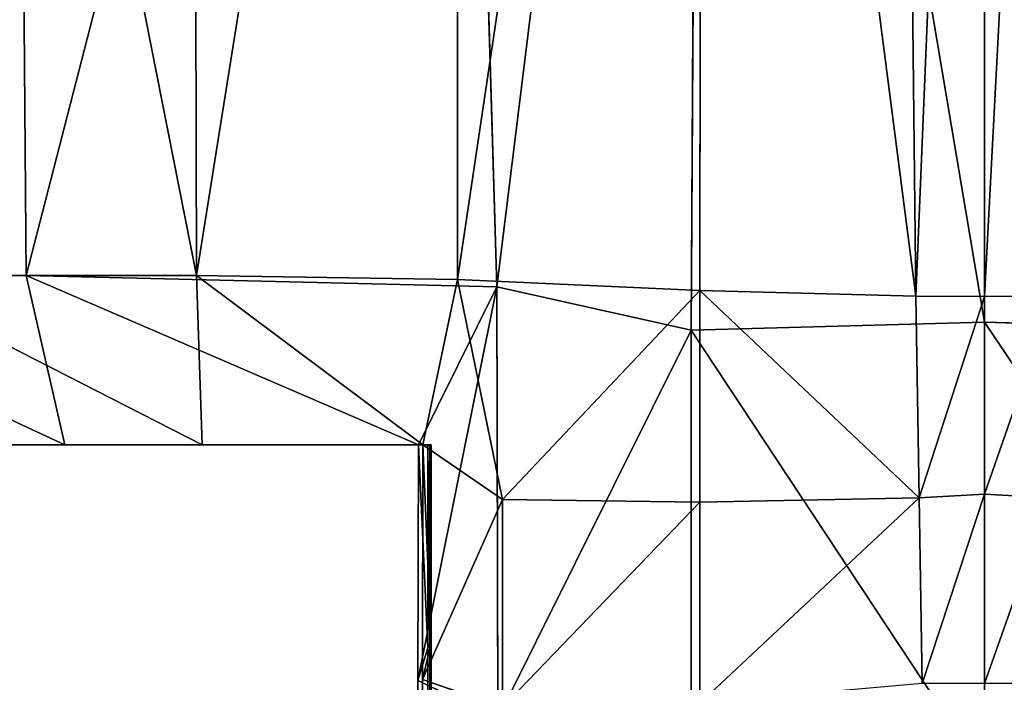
# Model space of a CAD drawing. Extents: x 0 to 35.8, y 0 to 27.5.
# Tile 75 of 256: x 14.877 to 15.324, y 0.6 to 0.9. Entities that reach past the tile are written whole.
import ezdxf

# ---------------------------------------------------------------- set-up
doc = ezdxf.new("R2010")
doc.units = 0
doc.header["$MEASUREMENT"] = 0
doc.layers.get('0').update_dxf_attribs({"color": 13, "linetype": 'CONTINUOUS'})
doc.layers.add('HDI8056C_KNOBS_-_2', color=252, linetype='CONTINUOUS')

# ---------------------------------------------------------------- blocks, each defined once
blk = doc.blocks.new('RGM8658UC_TRADECAD_V06_DXF')
at = {"layer": 'HDI8056C_KNOBS_-_2', "color": 0}
for p, q in [((14.874, 1.5273, 2.0004), (14.8798, 0.7841, 1.9996)), ((14.874, 1.5273, 2.0004), (14.8798, 0.7841, 1.9996)), ((14.9572, 0.7841, 3.865), (14.9553, 1.5272, 3.8628)), ((14.9572, 0.7841, 3.865), (14.9553, 1.5272, 3.8628)), ((15.0935, 0.7789, 1.9346), (15.0714, 1.5273, 1.9365)), ((15.0935, 0.7789, 1.9346), (15.0714, 1.5273, 1.9365)), ((15.0757, 1.5271, 3.9009), (15.0757, 0.7823, 3.9023)), ((15.0757, 1.5271, 3.9009), (15.0757, 0.7823, 3.9023)), ((15.186, 1.5273, 1.9078), (15.1817, 0.7593, 1.9103)), ((15.186, 1.5273, 1.9078), (15.1817, 0.7593, 1.9103)), ((15.1857, 0.7773, 3.9214), (15.1865, 1.5271, 3.9203)), ((15.1857, 0.7773, 3.9214), (15.1865, 1.5271, 3.9203)), ((15.2754, 1.5282, 3.9309), (15.2837, 0.7747, 3.9317)), ((15.2754, 1.5282, 3.9309), (15.2837, 0.7747, 3.9317)), ((15.3149, 1.5273, 1.8991), (15.3149, 0.7629, 1.8996)), ((15.3149, 1.5273, 1.8991), (15.3149, 0.7629, 1.8996)), ((15.3149, 0.7746, 3.9321), (15.3149, 1.5271, 3.9324)), ((15.3149, 0.7746, 3.9321), (15.3149, 1.5271, 3.9324)), ((14.7318, 0.7841, 2.0889), (14.8798, 0.7841, 1.9996)), ((14.7318, 0.7841, 2.0889), (14.8798, 0.7841, 1.9996)), ((14.9572, 0.7841, 3.865), (14.8092, 0.7841, 3.7921)), ((14.9572, 0.7841, 3.865), (14.8092, 0.7841, 3.7921)), ((15.0935, 0.7789, 1.9346), (14.8798, 0.7841, 1.9996)), ((14.8798, 0.7841, 1.9996), (14.8974, 0.7073, 2.0833)), ((15.0935, 0.7789, 1.9346), (14.8798, 0.7841, 1.9996)), ((14.8798, 0.7841, 1.9996), (14.8974, 0.7073, 2.0833)), ((15.0757, 0.7823, 3.9023), (14.9572, 0.7841, 3.865)), ((14.9572, 0.7841, 3.865), (14.9598, 0.7073, 3.7688)), ((14.9572, 0.7841, 3.865), (14.9598, 0.7073, 3.7688)), ((15.0757, 0.7823, 3.9023), (14.9572, 0.7841, 3.865)), ((15.0757, 0.7823, 3.9023), (15.0599, 0.7073, 3.8133)), ((15.0757, 0.7823, 3.9023), (15.0599, 0.7073, 3.8133)), ((15.096, 0.6825, 3.8996), (15.0757, 0.7823, 3.9023)), ((15.0757, 0.7823, 3.9023), (15.1857, 0.7773, 3.9214)), ((15.0757, 0.7823, 3.9023), (15.1857, 0.7773, 3.9214)), ((15.096, 0.6825, 3.8996), (15.0757, 0.7823, 3.9023)), ((15.058, 0.7073, 2.0187), (15.0935, 0.7789, 1.9346)), ((15.058, 0.7073, 2.0187), (15.0935, 0.7789, 1.9346)), ((15.1817, 0.7593, 1.9103), (15.0935, 0.7789, 1.9346)), ((15.0935, 0.7789, 1.9346), (15.0939, 0.5831, 1.9354)), ((15.1817, 0.7593, 1.9103), (15.0935, 0.7789, 1.9346)), ((15.0935, 0.7789, 1.9346), (15.0939, 0.5831, 1.9354)), ((15.1857, 0.7773, 3.9214), (15.1856, 0.6812, 3.9217)), ((15.1857, 0.7773, 3.9214), (15.1856, 0.6812, 3.9217)), ((15.2837, 0.7747, 3.9317), (15.1857, 0.7773, 3.9214)), ((15.2837, 0.7747, 3.9317), (15.1857, 0.7773, 3.9214)), ((15.2852, 0.6833, 3.9318), (15.2837, 0.7747, 3.9317)), ((15.2837, 0.7747, 3.9317), (15.3149, 0.7746, 3.9321)), ((15.2852, 0.6833, 3.9318), (15.2837, 0.7747, 3.9317)), ((15.2837, 0.7747, 3.9317), (15.3149, 0.7746, 3.9321)), ((15.3461, 0.7747, 3.9317), (15.3149, 0.7746, 3.9321)), ((15.3461, 0.7747, 3.9317), (15.3149, 0.7746, 3.9321)), ((15.3149, 0.7746, 3.9321), (15.3149, 0.6849, 3.932)), ((15.3149, 0.7746, 3.9321), (15.3149, 0.6849, 3.932)), ((15.1817, 0.7593, 1.9103), (15.3149, 0.7629, 1.8996)), ((15.1817, 0.7593, 1.9103), (15.3149, 0.7629, 1.8996)), ((15.3149, 0.7629, 1.8996), (15.4481, 0.7593, 1.9103)), ((15.3149, 0.7629, 1.8996), (15.4481, 0.7593, 1.9103)), ((15.3149, 0.7629, 1.8996), (15.3149, 0.5578, 1.9006)), ((15.3149, 0.7629, 1.8996), (15.3149, 0.5578, 1.9006)), ((15.1817, 0.565, 1.9112), (15.1817, 0.7593, 1.9103)), ((15.1817, 0.565, 1.9112), (15.1817, 0.7593, 1.9103)), ((14.8974, 0.7073, 2.0833), (14.7485, 0.7073, 2.1737)), ((14.8974, 0.7073, 2.0833), (14.7485, 0.7073, 2.1737)), ((14.7798, 0.7073, 2.3662), (14.932, 0.7073, 2.3054)), ((14.7798, 0.7073, 2.3662), (14.932, 0.7073, 2.3054)), ((14.9507, 0.7073, 2.5233), (14.7951, 0.7073, 2.5689)), ((14.9507, 0.7073, 2.5233), (14.7951, 0.7073, 2.5689)), ((14.8071, 0.7073, 2.7704), (14.9658, 0.7073, 2.7328)), ((14.8071, 0.7073, 2.7704), (14.9658, 0.7073, 2.7328)), ((14.8144, 0.7073, 3.6966), (14.9598, 0.7073, 3.7688)), ((14.8144, 0.7073, 3.6966), (14.9598, 0.7073, 3.7688)), ((14.8203, 0.7073, 3.204), (14.9663, 0.7073, 3.1976)), ((14.8203, 0.7073, 3.204), (14.9663, 0.7073, 3.1976)), ((14.8205, 0.7073, 2.9881), (14.9663, 0.7073, 2.9809)), ((14.8205, 0.7073, 2.9881), (14.9663, 0.7073, 2.9809)), ((14.8263, 0.7073, 3.4399), (14.9656, 0.7073, 3.4472)), ((14.8263, 0.7073, 3.4399), (14.9656, 0.7073, 3.4472)), ((14.932, 0.7073, 2.3054), (14.8974, 0.7073, 2.0833)), ((14.8974, 0.7073, 2.0833), (15.058, 0.7073, 2.0187)), ((14.932, 0.7073, 2.3054), (14.8974, 0.7073, 2.0833)), ((14.8974, 0.7073, 2.0833), (15.058, 0.7073, 2.0187)), ((14.932, 0.7073, 2.3054), (15.0621, 0.7073, 2.2676)), ((14.9507, 0.7073, 2.5233), (14.932, 0.7073, 2.3054)), ((14.932, 0.7073, 2.3054), (15.0621, 0.7073, 2.2676)), ((14.9507, 0.7073, 2.5233), (14.932, 0.7073, 2.3054)), ((14.9658, 0.7073, 2.7328), (14.9507, 0.7073, 2.5233)), ((15.0631, 0.7073, 2.488), (14.9507, 0.7073, 2.5233)), ((14.9658, 0.7073, 2.7328), (14.9507, 0.7073, 2.5233)), ((15.0631, 0.7073, 2.488), (14.9507, 0.7073, 2.5233)), ((14.9598, 0.7073, 3.7688), (15.0599, 0.7073, 3.8133)), ((14.9656, 0.7073, 3.4472), (14.9598, 0.7073, 3.7688)), ((14.9656, 0.7073, 3.4472), (14.9598, 0.7073, 3.7688)), ((14.9598, 0.7073, 3.7688), (15.0599, 0.7073, 3.8133)), ((15.0636, 0.7073, 3.4554), (14.9656, 0.7073, 3.4472)), ((14.9663, 0.7073, 3.1976), (14.9656, 0.7073, 3.4472)), ((15.0636, 0.7073, 3.4554), (14.9656, 0.7073, 3.4472)), ((14.9663, 0.7073, 3.1976), (14.9656, 0.7073, 3.4472)), ((14.9663, 0.7073, 2.9809), (14.9658, 0.7073, 2.7328)), ((15.0636, 0.7073, 2.7191), (14.9658, 0.7073, 2.7328)), ((14.9663, 0.7073, 2.9809), (14.9658, 0.7073, 2.7328)), ((15.0636, 0.7073, 2.7191), (14.9658, 0.7073, 2.7328)), ((15.0636, 0.7073, 3.2064), (14.9663, 0.7073, 3.1976)), ((14.9663, 0.7073, 3.1976), (14.9663, 0.7073, 2.9809)), ((14.9663, 0.7073, 2.9809), (15.0636, 0.7073, 2.9858)), ((14.9663, 0.7073, 3.1976), (14.9663, 0.7073, 2.9809)), ((15.0636, 0.7073, 3.2064), (14.9663, 0.7073, 3.1976)), ((14.9663, 0.7073, 2.9809), (15.0636, 0.7073, 2.9858)), ((15.0576, 0.6004, 2.0161), (15.058, 0.7073, 2.0187)), ((15.0576, 0.6004, 2.0161), (15.058, 0.7073, 2.0187)), ((15.0621, 0.7073, 2.2676), (15.058, 0.7073, 2.0187)), ((15.0621, 0.7073, 2.2676), (15.058, 0.7073, 2.0187)), ((15.0599, 0.7073, 3.8133), (15.0597, 0.6008, 3.8265)), ((15.0599, 0.7073, 3.8133), (15.0597, 0.6008, 3.8265)), ((15.0599, 0.7073, 3.8133), (15.0636, 0.7073, 3.4554)), ((15.096, 0.6825, 3.8996), (15.0599, 0.7073, 3.8133)), ((15.0599, 0.7073, 3.8133), (15.0636, 0.7073, 3.4554)), ((15.096, 0.6825, 3.8996), (15.0599, 0.7073, 3.8133)), ((15.0621, 0.6152, 2.2701), (15.0621, 0.7073, 2.2676)), ((15.0621, 0.7073, 2.2676), (15.0631, 0.7073, 2.488)), ((15.0621, 0.7073, 2.2676), (15.0631, 0.7073, 2.488)), ((15.0621, 0.6152, 2.2701), (15.0621, 0.7073, 2.2676)), ((15.0631, 0.7073, 2.488), (15.0631, 0.6173, 2.488)), ((15.0636, 0.7073, 2.7191), (15.0631, 0.7073, 2.488)), ((15.0631, 0.7073, 2.488), (15.0631, 0.6173, 2.488)), ((15.0636, 0.7073, 2.7191), (15.0631, 0.7073, 2.488)), ((15.0635, 0.6173, 2.7191), (15.0636, 0.7073, 2.7191)), ((15.0635, 0.6173, 2.7191), (15.0636, 0.7073, 2.7191)), ((15.0636, 0.7073, 3.4554), (15.0636, 0.7073, 3.2064)), ((15.0636, 0.7073, 2.9858), (15.0636, 0.7073, 2.7191)), ((15.0636, 0.7073, 3.2064), (15.0636, 0.7073, 2.9858)), ((15.0636, 0.6173, 3.4554), (15.0636, 0.7073, 3.4554)), ((15.0636, 0.7073, 2.9858), (15.0636, 0.7073, 2.7191)), ((15.0636, 0.7073, 2.9858), (15.0636, 0.6173, 2.9858)), ((15.0636, 0.6173, 3.2064), (15.0636, 0.7073, 3.2064)), ((15.0636, 0.7073, 3.4554), (15.0636, 0.7073, 3.2064)), ((15.0636, 0.6173, 3.4554), (15.0636, 0.7073, 3.4554)), ((15.0636, 0.7073, 2.9858), (15.0636, 0.6173, 2.9858)), ((15.0636, 0.7073, 3.2064), (15.0636, 0.7073, 2.9858)), ((15.0636, 0.6173, 3.2064), (15.0636, 0.7073, 3.2064)), ((15.3149, 0.6849, 3.932), (15.2852, 0.6833, 3.9318)), ((15.3149, 0.6849, 3.932), (15.2852, 0.6833, 3.9318)), ((15.3149, 0.5989, 3.932), (15.3149, 0.6849, 3.932)), ((15.3149, 0.6849, 3.932), (15.3446, 0.6833, 3.9318)), ((15.3149, 0.6849, 3.932), (15.3446, 0.6833, 3.9318)), ((15.3149, 0.5989, 3.932), (15.3149, 0.6849, 3.932)), ((15.096, 0.6825, 3.8996), (15.1856, 0.6812, 3.9217)), ((15.096, 0.5882, 3.897), (15.096, 0.6825, 3.8996)), ((15.096, 0.6825, 3.8996), (15.1856, 0.6812, 3.9217)), ((15.096, 0.5882, 3.897), (15.096, 0.6825, 3.8996)), ((15.2852, 0.6833, 3.9318), (15.1856, 0.6812, 3.9217)), ((15.2852, 0.6833, 3.9318), (15.1856, 0.6812, 3.9217)), ((15.1856, 0.6812, 3.9217), (15.1856, 0.59, 3.9217)), ((15.1856, 0.6812, 3.9217), (15.1856, 0.59, 3.9217)), ((15.2866, 0.5989, 3.932), (15.2852, 0.6833, 3.9318)), ((15.2866, 0.5989, 3.932), (15.2852, 0.6833, 3.9318)), ((15.0636, 0.6173, 3.4554), (15.0597, 0.6008, 3.8265)), ((15.0636, 0.6173, 3.4554), (15.0597, 0.6008, 3.8265)), ((15.0631, 0.6173, 2.488), (15.0621, 0.6152, 2.2701)), ((15.0631, 0.6173, 2.488), (15.0621, 0.6152, 2.2701)), ((15.0628, 0.053, 2.4889), (15.0631, 0.6173, 2.488)), ((15.0628, 0.053, 2.4889), (15.0631, 0.6173, 2.488)), ((15.0631, 0.6173, 2.488), (15.0635, 0.6173, 2.7191)), ((15.0631, 0.6173, 2.488), (15.0635, 0.6173, 2.7191)), ((15.0636, 0.053, 2.7194), (15.0635, 0.6173, 2.7191)), ((15.0635, 0.6173, 2.7191), (15.0636, 0.6173, 2.9858)), ((15.0636, 0.053, 2.7194), (15.0635, 0.6173, 2.7191)), ((15.0635, 0.6173, 2.7191), (15.0636, 0.6173, 2.9858)), ((15.0636, 0.053, 3.4808), (15.0636, 0.6173, 3.4554)), ((15.0636, 0.6173, 2.9858), (15.0636, 0.053, 2.9868)), ((15.0636, 0.053, 3.4808), (15.0636, 0.6173, 3.4554)), ((15.0636, 0.053, 3.2198), (15.0636, 0.6173, 3.2064)), ((15.0636, 0.6173, 3.2064), (15.0636, 0.6173, 3.4554)), ((15.0636, 0.053, 3.2198), (15.0636, 0.6173, 3.2064)), ((15.0636, 0.6173, 2.9858), (15.0636, 0.053, 2.9868)), ((15.0636, 0.6173, 2.9858), (15.0636, 0.6173, 3.2064)), ((15.0636, 0.6173, 3.2064), (15.0636, 0.6173, 3.4554)), ((15.0636, 0.6173, 2.9858), (15.0636, 0.6173, 3.2064)), ((15.0576, 0.6004, 2.0161), (15.0621, 0.6152, 2.2701)), ((15.0576, 0.6004, 2.0161), (15.0621, 0.6152, 2.2701)), ((15.0621, 0.6152, 2.2701), (15.0621, 0.053, 2.3072)), ((15.0621, 0.6152, 2.2701), (15.0621, 0.053, 2.3072)), ((15.0591, 0.053, 2.0275), (15.0576, 0.6004, 2.0161)), ((15.0576, 0.6004, 2.0161), (15.0939, 0.5831, 1.9354)), ((15.0591, 0.053, 2.0275), (15.0576, 0.6004, 2.0161)), ((15.0576, 0.6004, 2.0161), (15.0939, 0.5831, 1.9354)), ((15.0597, 0.6008, 3.8265), (15.0598, 0.053, 3.7935)), ((15.0597, 0.6008, 3.8265), (15.096, 0.5882, 3.897)), ((15.0597, 0.6008, 3.8265), (15.0598, 0.053, 3.7935)), ((15.0597, 0.6008, 3.8265), (15.096, 0.5882, 3.897))]:
    blk.add_line(p, q, dxfattribs=at)
at = {"layer": 'HDI8056C_KNOBS_-_2', "color": 252}
mesh = blk.add_polyface(dxfattribs=at)
corners = [(14.7318, 0.7841, 2.0889), (14.874, 1.5273, 2.0004), (14.7317, 1.5273, 2.0878), (14.8798, 0.7841, 1.9996)]
mesh.append_faces([[corners[k] for k in face] for face in [(0, 1, 2), (1, 0, 3)]], dxfattribs={"vtx0": -1, "color": 252})
mesh = blk.add_polyface(dxfattribs=at)
corners = [(14.8101, 1.5272, 3.7907), (14.9572, 0.7841, 3.865), (14.8092, 0.7841, 3.7921), (14.9553, 1.5272, 3.8628)]
mesh.append_faces([[corners[k] for k in face] for face in [(0, 1, 2), (1, 0, 3)]], dxfattribs={"vtx0": -1, "color": 252})
mesh = blk.add_polyface(dxfattribs=at)
corners = [(14.8798, 0.7841, 1.9996), (15.0714, 1.5273, 1.9365), (14.874, 1.5273, 2.0004), (15.0935, 0.7789, 1.9346)]
mesh.append_faces([[corners[k] for k in face] for face in [(0, 1, 2), (1, 0, 3)]], dxfattribs={"vtx0": -1, "color": 252})
mesh = blk.add_polyface(dxfattribs=at)
corners = [(15.0757, 1.5271, 3.9009), (14.9572, 0.7841, 3.865), (14.9553, 1.5272, 3.8628), (15.0757, 0.7823, 3.9023)]
mesh.append_faces([[corners[k] for k in face] for face in [(0, 1, 2), (1, 0, 3)]], dxfattribs={"vtx0": -1, "color": 252})
mesh = blk.add_polyface(dxfattribs=at)
corners = [(15.0935, 0.7789, 1.9346), (15.186, 1.5273, 1.9078), (15.0714, 1.5273, 1.9365), (15.1817, 0.7593, 1.9103)]
mesh.append_faces([[corners[k] for k in face] for face in [(0, 1, 2), (1, 0, 3)]], dxfattribs={"vtx0": -1, "color": 252})
mesh = blk.add_polyface(dxfattribs=at)
corners = [(15.1865, 1.5271, 3.9203), (15.0757, 0.7823, 3.9023), (15.0757, 1.5271, 3.9009), (15.1857, 0.7773, 3.9214)]
mesh.append_faces([[corners[k] for k in face] for face in [(0, 1, 2), (1, 0, 3)]], dxfattribs={"vtx0": -1, "color": 252})
mesh = blk.add_polyface(dxfattribs=at)
corners = [(15.3149, 0.7629, 1.8996), (15.186, 1.5273, 1.9078), (15.1817, 0.7593, 1.9103), (15.3149, 1.5273, 1.8991)]
mesh.append_faces([[corners[k] for k in face] for face in [(0, 1, 2), (1, 0, 3)]], dxfattribs={"vtx0": -1, "color": 252})
mesh = blk.add_polyface(dxfattribs=at)
corners = [(15.1865, 1.5271, 3.9203), (15.2837, 0.7747, 3.9317), (15.1857, 0.7773, 3.9214), (15.2754, 1.5282, 3.9309)]
mesh.append_faces([[corners[k] for k in face] for face in [(0, 1, 2), (1, 0, 3)]], dxfattribs={"vtx0": -1, "color": 252})
mesh = blk.add_polyface(dxfattribs=at)
corners = [(15.3149, 1.5271, 3.9324), (15.2837, 0.7747, 3.9317), (15.2754, 1.5282, 3.9309), (15.3149, 0.7746, 3.9321)]
mesh.append_faces([[corners[k] for k in face] for face in [(0, 1, 2), (1, 0, 3)]], dxfattribs={"vtx0": -1, "color": 252})
mesh = blk.add_polyface(dxfattribs=at)
corners = [(15.3545, 1.5282, 3.9309), (15.3149, 0.7746, 3.9321), (15.3149, 1.5271, 3.9324), (15.3461, 0.7747, 3.9317)]
mesh.append_faces([[corners[k] for k in face] for face in [(0, 1, 2), (1, 0, 3)]], dxfattribs={"vtx0": -1, "color": 252})
mesh = blk.add_polyface(dxfattribs=at)
corners = [(15.4481, 0.7593, 1.9103), (15.3149, 1.5273, 1.8991), (15.3149, 0.7629, 1.8996), (15.4439, 1.5273, 1.9078)]
mesh.append_faces([[corners[k] for k in face] for face in [(0, 1, 2), (1, 0, 3)]], dxfattribs={"vtx0": -1, "color": 252})
mesh = blk.add_polyface(dxfattribs=at)
corners = [(14.7318, 0.7841, 2.0889), (14.8974, 0.7073, 2.0833), (14.8798, 0.7841, 1.9996), (14.7485, 0.7073, 2.1737)]
mesh.append_faces([[corners[k] for k in face] for face in [(0, 1, 2), (1, 0, 3)]], dxfattribs={"vtx0": -1, "color": 252})
mesh = blk.add_polyface(dxfattribs=at)
corners = [(14.8092, 0.7841, 3.7921), (14.9598, 0.7073, 3.7688), (14.8144, 0.7073, 3.6966), (14.9572, 0.7841, 3.865)]
mesh.append_faces([[corners[k] for k in face] for face in [(0, 1, 2), (1, 0, 3)]], dxfattribs={"vtx0": -1, "color": 252})
mesh = blk.add_polyface(dxfattribs=at)
corners = [(15.058, 0.7073, 2.0187), (15.0935, 0.7789, 1.9346), (14.8798, 0.7841, 1.9996)]
mesh.append_faces([[corners[k] for k in face] for face in [(0, 1, 2)]], dxfattribs={"color": 252})
mesh = blk.add_polyface(dxfattribs=at)
corners = [(14.8974, 0.7073, 2.0833), (15.058, 0.7073, 2.0187), (14.8798, 0.7841, 1.9996)]
mesh.append_faces([[corners[k] for k in face] for face in [(0, 1, 2)]], dxfattribs={"color": 252})
mesh = blk.add_polyface(dxfattribs=at)
corners = [(14.9572, 0.7841, 3.865), (15.0599, 0.7073, 3.8133), (14.9598, 0.7073, 3.7688)]
mesh.append_faces([[corners[k] for k in face] for face in [(0, 1, 2)]], dxfattribs={"color": 252})
mesh = blk.add_polyface(dxfattribs=at)
corners = [(15.0757, 0.7823, 3.9023), (15.0599, 0.7073, 3.8133), (14.9572, 0.7841, 3.865)]
mesh.append_faces([[corners[k] for k in face] for face in [(0, 1, 2)]], dxfattribs={"color": 252})
mesh = blk.add_polyface(dxfattribs=at)
corners = [(15.0757, 0.7823, 3.9023), (15.096, 0.6825, 3.8996), (15.0599, 0.7073, 3.8133)]
mesh.append_faces([[corners[k] for k in face] for face in [(0, 1, 2)]], dxfattribs={"color": 252})
mesh = blk.add_polyface(dxfattribs=at)
corners = [(15.1857, 0.7773, 3.9214), (15.096, 0.6825, 3.8996), (15.0757, 0.7823, 3.9023)]
mesh.append_faces([[corners[k] for k in face] for face in [(0, 1, 2)]], dxfattribs={"color": 252})
mesh = blk.add_polyface(dxfattribs=at)
corners = [(15.0935, 0.7789, 1.9346), (15.0576, 0.6004, 2.0161), (15.0939, 0.5831, 1.9354), (15.058, 0.7073, 2.0187)]
mesh.append_faces([[corners[k] for k in face] for face in [(0, 1, 2), (1, 0, 3)]], dxfattribs={"vtx0": -1, "color": 252})
mesh = blk.add_polyface(dxfattribs=at)
corners = [(15.0939, 0.5831, 1.9354), (15.1817, 0.7593, 1.9103), (15.0935, 0.7789, 1.9346), (15.1817, 0.565, 1.9112)]
mesh.append_faces([[corners[k] for k in face] for face in [(0, 1, 2), (1, 0, 3)]], dxfattribs={"vtx0": -1, "color": 252})
mesh = blk.add_polyface(dxfattribs=at)
corners = [(15.1857, 0.7773, 3.9214), (15.1856, 0.6812, 3.9217), (15.096, 0.6825, 3.8996)]
mesh.append_faces([[corners[k] for k in face] for face in [(0, 1, 2)]], dxfattribs={"color": 252})
mesh = blk.add_polyface(dxfattribs=at)
corners = [(15.1857, 0.7773, 3.9214), (15.2852, 0.6833, 3.9318), (15.1856, 0.6812, 3.9217), (15.2837, 0.7747, 3.9317)]
mesh.append_faces([[corners[k] for k in face] for face in [(0, 1, 2), (1, 0, 3)]], dxfattribs={"vtx0": -1, "color": 252})
mesh = blk.add_polyface(dxfattribs=at)
corners = [(15.3149, 0.7746, 3.9321), (15.2852, 0.6833, 3.9318), (15.2837, 0.7747, 3.9317), (15.3149, 0.6849, 3.932)]
mesh.append_faces([[corners[k] for k in face] for face in [(0, 1, 2), (1, 0, 3)]], dxfattribs={"vtx0": -1, "color": 252})
mesh = blk.add_polyface(dxfattribs=at)
corners = [(15.3461, 0.7747, 3.9317), (15.3149, 0.6849, 3.932), (15.3149, 0.7746, 3.9321), (15.3446, 0.6833, 3.9318)]
mesh.append_faces([[corners[k] for k in face] for face in [(0, 1, 2), (1, 0, 3)]], dxfattribs={"vtx0": -1, "color": 252})
mesh = blk.add_polyface(dxfattribs=at)
corners = [(15.3149, 0.5578, 1.9006), (15.1817, 0.7593, 1.9103), (15.1817, 0.565, 1.9112), (15.3149, 0.7629, 1.8996)]
mesh.append_faces([[corners[k] for k in face] for face in [(0, 1, 2), (1, 0, 3)]], dxfattribs={"vtx0": -1, "color": 252})
mesh = blk.add_polyface(dxfattribs=at)
corners = [(15.4481, 0.565, 1.9112), (15.3149, 0.7629, 1.8996), (15.3149, 0.5578, 1.9006), (15.4481, 0.7593, 1.9103)]
mesh.append_faces([[corners[k] for k in face] for face in [(0, 1, 2), (1, 0, 3)]], dxfattribs={"vtx0": -1, "color": 252})
mesh = blk.add_polyface(dxfattribs=at)
corners = [(14.7485, 0.7073, 2.1737), (14.932, 0.7073, 2.3054), (14.8974, 0.7073, 2.0833), (14.7798, 0.7073, 2.3662)]
mesh.append_faces([[corners[k] for k in face] for face in [(0, 1, 2), (1, 0, 3)]], dxfattribs={"vtx0": -1, "color": 252})
mesh = blk.add_polyface(dxfattribs=at)
corners = [(14.7798, 0.7073, 2.3662), (14.9507, 0.7073, 2.5233), (14.932, 0.7073, 2.3054), (14.7951, 0.7073, 2.5689)]
mesh.append_faces([[corners[k] for k in face] for face in [(0, 1, 2), (1, 0, 3)]], dxfattribs={"vtx0": -1, "color": 252})
mesh = blk.add_polyface(dxfattribs=at)
corners = [(14.7951, 0.7073, 2.5689), (14.9658, 0.7073, 2.7328), (14.9507, 0.7073, 2.5233), (14.8071, 0.7073, 2.7704)]
mesh.append_faces([[corners[k] for k in face] for face in [(0, 1, 2), (1, 0, 3)]], dxfattribs={"vtx0": -1, "color": 252})
mesh = blk.add_polyface(dxfattribs=at)
corners = [(14.8071, 0.7073, 2.7704), (14.9663, 0.7073, 2.9809), (14.9658, 0.7073, 2.7328), (14.8205, 0.7073, 2.9881)]
mesh.append_faces([[corners[k] for k in face] for face in [(0, 1, 2), (1, 0, 3)]], dxfattribs={"vtx0": -1, "color": 252})
mesh = blk.add_polyface(dxfattribs=at)
corners = [(14.8144, 0.7073, 3.6966), (14.9656, 0.7073, 3.4472), (14.8263, 0.7073, 3.4399), (14.9598, 0.7073, 3.7688)]
mesh.append_faces([[corners[k] for k in face] for face in [(0, 1, 2), (1, 0, 3)]], dxfattribs={"vtx0": -1, "color": 252})
mesh = blk.add_polyface(dxfattribs=at)
corners = [(14.8205, 0.7073, 2.9881), (14.9663, 0.7073, 3.1976), (14.9663, 0.7073, 2.9809), (14.8203, 0.7073, 3.204)]
mesh.append_faces([[corners[k] for k in face] for face in [(0, 1, 2), (1, 0, 3)]], dxfattribs={"vtx0": -1, "color": 252})
mesh = blk.add_polyface(dxfattribs=at)
corners = [(14.8203, 0.7073, 3.204), (14.9656, 0.7073, 3.4472), (14.9663, 0.7073, 3.1976), (14.8263, 0.7073, 3.4399)]
mesh.append_faces([[corners[k] for k in face] for face in [(0, 1, 2), (1, 0, 3)]], dxfattribs={"vtx0": -1, "color": 252})
mesh = blk.add_polyface(dxfattribs=at)
corners = [(14.8974, 0.7073, 2.0833), (15.0621, 0.7073, 2.2676), (15.058, 0.7073, 2.0187), (14.932, 0.7073, 2.3054)]
mesh.append_faces([[corners[k] for k in face] for face in [(0, 1, 2), (1, 0, 3)]], dxfattribs={"vtx0": -1, "color": 252})
mesh = blk.add_polyface(dxfattribs=at)
corners = [(14.932, 0.7073, 2.3054), (15.0631, 0.7073, 2.488), (15.0621, 0.7073, 2.2676), (14.9507, 0.7073, 2.5233)]
mesh.append_faces([[corners[k] for k in face] for face in [(0, 1, 2), (1, 0, 3)]], dxfattribs={"vtx0": -1, "color": 252})
mesh = blk.add_polyface(dxfattribs=at)
corners = [(14.9507, 0.7073, 2.5233), (15.0636, 0.7073, 2.7191), (15.0631, 0.7073, 2.488), (14.9658, 0.7073, 2.7328)]
mesh.append_faces([[corners[k] for k in face] for face in [(0, 1, 2), (1, 0, 3)]], dxfattribs={"vtx0": -1, "color": 252})
mesh = blk.add_polyface(dxfattribs=at)
corners = [(14.9598, 0.7073, 3.7688), (15.0636, 0.7073, 3.4554), (14.9656, 0.7073, 3.4472), (15.0599, 0.7073, 3.8133)]
mesh.append_faces([[corners[k] for k in face] for face in [(0, 1, 2), (1, 0, 3)]], dxfattribs={"vtx0": -1, "color": 252})
mesh = blk.add_polyface(dxfattribs=at)
corners = [(14.9656, 0.7073, 3.4472), (15.0636, 0.7073, 3.2064), (14.9663, 0.7073, 3.1976), (15.0636, 0.7073, 3.4554)]
mesh.append_faces([[corners[k] for k in face] for face in [(0, 1, 2), (1, 0, 3)]], dxfattribs={"vtx0": -1, "color": 252})
mesh = blk.add_polyface(dxfattribs=at)
corners = [(14.9658, 0.7073, 2.7328), (15.0636, 0.7073, 2.9858), (15.0636, 0.7073, 2.7191), (14.9663, 0.7073, 2.9809)]
mesh.append_faces([[corners[k] for k in face] for face in [(0, 1, 2), (1, 0, 3)]], dxfattribs={"vtx0": -1, "color": 252})
mesh = blk.add_polyface(dxfattribs=at)
corners = [(14.9663, 0.7073, 3.1976), (15.0636, 0.7073, 2.9858), (14.9663, 0.7073, 2.9809), (15.0636, 0.7073, 3.2064)]
mesh.append_faces([[corners[k] for k in face] for face in [(0, 1, 2), (1, 0, 3)]], dxfattribs={"vtx0": -1, "color": 252})
mesh = blk.add_polyface(dxfattribs=at)
corners = [(15.058, 0.7073, 2.0187), (15.0621, 0.6152, 2.2701), (15.0576, 0.6004, 2.0161), (15.0621, 0.7073, 2.2676)]
mesh.append_faces([[corners[k] for k in face] for face in [(0, 1, 2), (1, 0, 3)]], dxfattribs={"vtx0": -1, "color": 252})
mesh = blk.add_polyface(dxfattribs=at)
corners = [(15.0636, 0.6173, 3.4554), (15.0599, 0.7073, 3.8133), (15.0597, 0.6008, 3.8265), (15.0636, 0.7073, 3.4554)]
mesh.append_faces([[corners[k] for k in face] for face in [(0, 1, 2), (1, 0, 3)]], dxfattribs={"vtx0": -1, "color": 252})
mesh = blk.add_polyface(dxfattribs=at)
corners = [(15.0599, 0.7073, 3.8133), (15.096, 0.6825, 3.8996), (15.0597, 0.6008, 3.8265)]
mesh.append_faces([[corners[k] for k in face] for face in [(0, 1, 2)]], dxfattribs={"color": 252})
mesh = blk.add_polyface(dxfattribs=at)
corners = [(15.0621, 0.7073, 2.2676), (15.0631, 0.6173, 2.488), (15.0621, 0.6152, 2.2701), (15.0631, 0.7073, 2.488)]
mesh.append_faces([[corners[k] for k in face] for face in [(0, 1, 2), (1, 0, 3)]], dxfattribs={"vtx0": -1, "color": 252})
mesh = blk.add_polyface(dxfattribs=at)
corners = [(15.0631, 0.7073, 2.488), (15.0635, 0.6173, 2.7191), (15.0631, 0.6173, 2.488), (15.0636, 0.7073, 2.7191)]
mesh.append_faces([[corners[k] for k in face] for face in [(0, 1, 2), (1, 0, 3)]], dxfattribs={"vtx0": -1, "color": 252})
mesh = blk.add_polyface(dxfattribs=at)
corners = [(15.0636, 0.7073, 2.7191), (15.0636, 0.6173, 2.9858), (15.0635, 0.6173, 2.7191), (15.0636, 0.7073, 2.9858)]
mesh.append_faces([[corners[k] for k in face] for face in [(0, 1, 2), (1, 0, 3)]], dxfattribs={"vtx0": -1, "color": 252})
mesh = blk.add_polyface(dxfattribs=at)
corners = [(15.0636, 0.7073, 3.2064), (15.0636, 0.6173, 3.4554), (15.0636, 0.6173, 3.2064), (15.0636, 0.7073, 3.4554)]
mesh.append_faces([[corners[k] for k in face] for face in [(0, 1, 2), (1, 0, 3)]], dxfattribs={"vtx0": -1, "color": 252})
mesh = blk.add_polyface(dxfattribs=at)
corners = [(15.0636, 0.7073, 2.9858), (15.0636, 0.6173, 3.2064), (15.0636, 0.6173, 2.9858), (15.0636, 0.7073, 3.2064)]
mesh.append_faces([[corners[k] for k in face] for face in [(0, 1, 2), (1, 0, 3)]], dxfattribs={"vtx0": -1, "color": 252})
mesh = blk.add_polyface(dxfattribs=at)
corners = [(15.3149, 0.6849, 3.932), (15.2866, 0.5989, 3.932), (15.2852, 0.6833, 3.9318), (15.3149, 0.5989, 3.932)]
mesh.append_faces([[corners[k] for k in face] for face in [(0, 1, 2), (1, 0, 3)]], dxfattribs={"vtx0": -1, "color": 252})
mesh = blk.add_polyface(dxfattribs=at)
corners = [(15.3446, 0.6833, 3.9318), (15.3149, 0.5989, 3.932), (15.3149, 0.6849, 3.932), (15.3433, 0.5989, 3.932)]
mesh.append_faces([[corners[k] for k in face] for face in [(0, 1, 2), (1, 0, 3)]], dxfattribs={"vtx0": -1, "color": 252})
mesh = blk.add_polyface(dxfattribs=at)
corners = [(15.096, 0.6825, 3.8996), (15.096, 0.5882, 3.897), (15.0597, 0.6008, 3.8265)]
mesh.append_faces([[corners[k] for k in face] for face in [(0, 1, 2)]], dxfattribs={"color": 252})
mesh = blk.add_polyface(dxfattribs=at)
corners = [(15.1856, 0.6812, 3.9217), (15.096, 0.5882, 3.897), (15.096, 0.6825, 3.8996), (15.1856, 0.59, 3.9217)]
mesh.append_faces([[corners[k] for k in face] for face in [(0, 1, 2), (1, 0, 3)]], dxfattribs={"vtx0": -1, "color": 252})
mesh = blk.add_polyface(dxfattribs=at)
corners = [(15.2852, 0.6833, 3.9318), (15.1856, 0.59, 3.9217), (15.1856, 0.6812, 3.9217), (15.2866, 0.5989, 3.932)]
mesh.append_faces([[corners[k] for k in face] for face in [(0, 1, 2), (1, 0, 3)]], dxfattribs={"vtx0": -1, "color": 252})
mesh = blk.add_polyface(dxfattribs=at)
corners = [(15.0636, 0.6173, 3.4554), (15.0598, 0.053, 3.7935), (15.0636, 0.053, 3.4808), (15.0597, 0.6008, 3.8265)]
mesh.append_faces([[corners[k] for k in face] for face in [(0, 1, 2), (1, 0, 3)]], dxfattribs={"vtx0": -1, "color": 252})
mesh = blk.add_polyface(dxfattribs=at)
corners = [(15.0621, 0.6152, 2.2701), (15.0628, 0.053, 2.4889), (15.0621, 0.053, 2.3072), (15.0631, 0.6173, 2.488)]
mesh.append_faces([[corners[k] for k in face] for face in [(0, 1, 2), (1, 0, 3)]], dxfattribs={"vtx0": -1, "color": 252})
mesh = blk.add_polyface(dxfattribs=at)
corners = [(15.0631, 0.6173, 2.488), (15.0636, 0.053, 2.7194), (15.0628, 0.053, 2.4889), (15.0635, 0.6173, 2.7191)]
mesh.append_faces([[corners[k] for k in face] for face in [(0, 1, 2), (1, 0, 3)]], dxfattribs={"vtx0": -1, "color": 252})
mesh = blk.add_polyface(dxfattribs=at)
corners = [(15.0635, 0.6173, 2.7191), (15.0636, 0.053, 2.9868), (15.0636, 0.053, 2.7194), (15.0636, 0.6173, 2.9858)]
mesh.append_faces([[corners[k] for k in face] for face in [(0, 1, 2), (1, 0, 3)]], dxfattribs={"vtx0": -1, "color": 252})
mesh = blk.add_polyface(dxfattribs=at)
corners = [(15.0636, 0.6173, 3.2064), (15.0636, 0.053, 3.4808), (15.0636, 0.053, 3.2198), (15.0636, 0.6173, 3.4554)]
mesh.append_faces([[corners[k] for k in face] for face in [(0, 1, 2), (1, 0, 3)]], dxfattribs={"vtx0": -1, "color": 252})
mesh = blk.add_polyface(dxfattribs=at)
corners = [(15.0636, 0.6173, 2.9858), (15.0636, 0.053, 3.2198), (15.0636, 0.053, 2.9868), (15.0636, 0.6173, 3.2064)]
mesh.append_faces([[corners[k] for k in face] for face in [(0, 1, 2), (1, 0, 3)]], dxfattribs={"vtx0": -1, "color": 252})
mesh = blk.add_polyface(dxfattribs=at)
corners = [(15.0576, 0.6004, 2.0161), (15.0621, 0.053, 2.3072), (15.0591, 0.053, 2.0275), (15.0621, 0.6152, 2.2701)]
mesh.append_faces([[corners[k] for k in face] for face in [(0, 1, 2), (1, 0, 3)]], dxfattribs={"vtx0": -1, "color": 252})
mesh = blk.add_polyface(dxfattribs=at)
corners = [(15.0576, 0.6004, 2.0161), (15.0591, 0.053, 2.0275), (15.0939, 0.5831, 1.9354)]
mesh.append_faces([[corners[k] for k in face] for face in [(0, 1, 2)]], dxfattribs={"color": 252})
mesh = blk.add_polyface(dxfattribs=at)
corners = [(15.0597, 0.6008, 3.8265), (15.096, 0.5882, 3.897), (15.0598, 0.053, 3.7935)]
mesh.append_faces([[corners[k] for k in face] for face in [(0, 1, 2)]], dxfattribs={"color": 252})

msp = doc.modelspace()

# ---------------------------------------------------------------- block references
at = {"color": 0}
msp.add_blockref('RGM8658UC_TRADECAD_V06_DXF', (0, 0), dxfattribs=at)

doc.saveas('drawing.dxf')
